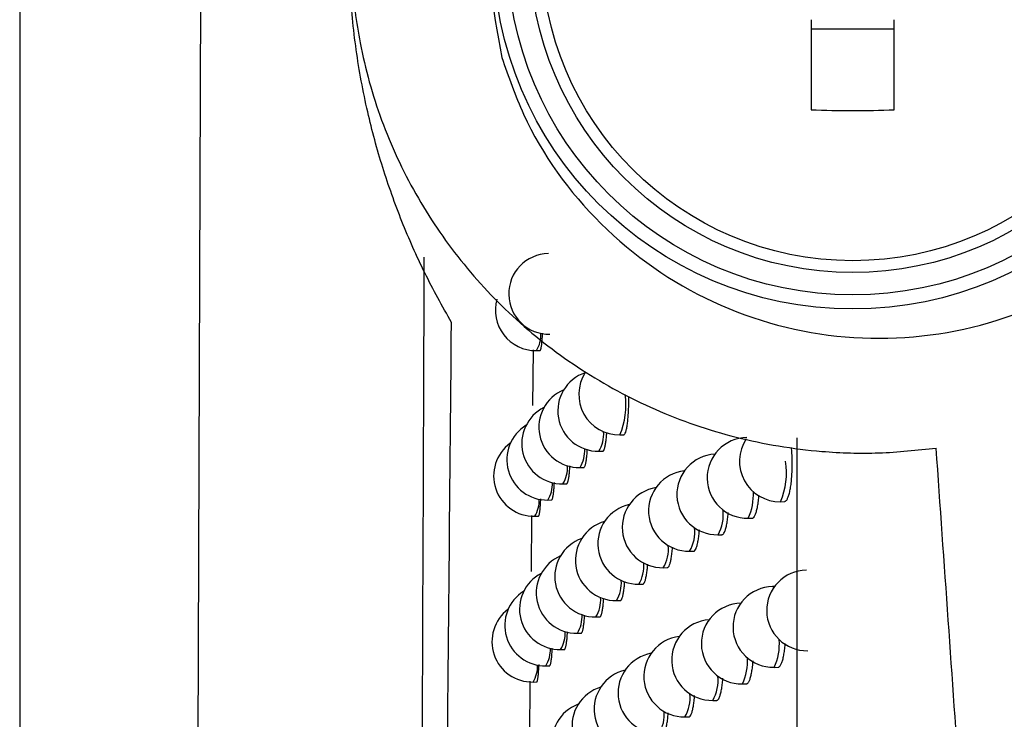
# Model space of a CAD drawing. Header units: millimetres. Extents: x -0.66 to 0.91, y -0.4 to 0.64.
# Tile 16 of 171: x -0.02133 to -0.00914, y -0.01645 to -0.00778. Entities that reach past the tile are written whole.
import ezdxf

# ---------------------------------------------------------------- set-up
doc = ezdxf.new("R2010")
doc.units = ezdxf.units.MM
doc.layers.add('FORMAT', color=7, linetype='Continuous')

msp = doc.modelspace()

# ---------------------------------------------------------------- linework, layer by layer
at = {"layer": 'FORMAT', "color": 7, "linetype": 'Continuous', "lineweight": 25}
for p, q in [((-0.021333, 0.005921), (-0.021333, -0.03088)), ((-0.01917, -0.028717), (-0.019042, 0.004297)), ((-0.011531, -0.007782), (-0.011531, -0.008898)), ((-0.010501, -0.008898), (-0.010501, -0.007782)), ((-0.011531, -0.007897), (-0.010501, -0.007897)), ((-0.014974, -0.01187), (-0.014981, -0.012562)), ((-0.014933, -0.01188), (-0.014888, -0.01188)), ((-0.013899, -0.012925), (-0.013851, -0.012924)), ((-0.011704, -0.021872), (-0.011705, -0.012961)), ((-0.014159, -0.013127), (-0.014111, -0.013127)), ((-0.014394, -0.01333), (-0.014347, -0.013329)), ((-0.014605, -0.013532), (-0.014558, -0.013531)), ((-0.014792, -0.013733), (-0.014745, -0.013732)), ((-0.011911, -0.013753), (-0.011862, -0.013752)), ((-0.014994, -0.013924), (-0.015, -0.014617)), ((-0.014954, -0.013934), (-0.014909, -0.013933)), ((-0.01231, -0.013958), (-0.012261, -0.013957)), ((-0.012684, -0.014163), (-0.012636, -0.014162)), ((-0.013035, -0.014367), (-0.012986, -0.014366)), ((-0.013361, -0.014571), (-0.013313, -0.01457)), ((-0.013663, -0.014775), (-0.013615, -0.014774)), ((-0.011985, -0.014805), (-0.012007, -0.014805)), ((-0.013942, -0.014978), (-0.013894, -0.014977)), ((-0.014196, -0.01518), (-0.014148, -0.01518)), ((-0.014426, -0.015383), (-0.014379, -0.015382)), ((-0.014633, -0.015584), (-0.014587, -0.015584)), ((-0.014816, -0.015786), (-0.01477, -0.015785)), ((-0.011989, -0.015805), (-0.01194, -0.015804)), ((-0.015013, -0.015977), (-0.01502, -0.016671)), ((-0.014975, -0.015987), (-0.01493, -0.015986)), ((-0.012381, -0.01601), (-0.012332, -0.01601)), ((-0.012749, -0.016215), (-0.0127, -0.016214)), ((-0.013093, -0.016419), (-0.013044, -0.016419))]:
    msp.add_line(p, q, dxfattribs=at)
at = {"layer": 'FORMAT', "color": 7, "linetype": 'Continuous', "lineweight": 25, "flags": 128}
msp.add_lwpolyline([(-0.012007, -0.014805), (-0.012006, -0.014805), (-0.011992, -0.014815)], dxfattribs=at)
at = {"layer": 'FORMAT', "color": 7, "linetype": 'Continuous', "lineweight": 25}
for radius in [0.0044516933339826, 0.0042778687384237, 0.004, 0.0038534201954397]:
    msp.add_circle((-0.011016, -0.006914), radius, dxfattribs=at)
for centre, radius, start, end in [((-0.011016, 0.005473), 0.0143806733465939, 267.947687, 272.052313), ((-0.014776, -0.011179), 0.0005, 91.021569, 271.021569), ((-0.014942, -0.011381), 0.0005, 164.045752, 271.021569), ((-0.01525, -0.011683), 0.0003738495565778, 328.099678, 2.119463), ((-0.014168, -0.012628), 0.0005, 108.804636, 271.021569), ((-0.013908, -0.012425), 0.0005, 147.241293, 271.021569), ((-0.014403, -0.01283), 0.0005, 112.643988, 271.021569), ((-0.014733, -0.012563), 0.0009085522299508, 336.523793, 8.735336), ((-0.014614, -0.013032), 0.0005, 116.763694, 271.021569), ((-0.0148, -0.013233), 0.0005000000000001, 121.205303, 271.021569), ((-0.014509, -0.012915), 0.0004097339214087, 328.730793, 3.957168), ((-0.014963, -0.013434), 0.0005000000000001, 126.010839, 271.021569), ((-0.012318, -0.013458), 0.0005000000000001, 91.021569, 271.021569), ((-0.011919, -0.013253), 0.0005, 146.317758, 271.021569), ((-0.014733, -0.013122), 0.0003982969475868, 328.542672, 3.395381), ((-0.012693, -0.013663), 0.0005, 93.382434, 271.021569), ((-0.012744, -0.013391), 0.000908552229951, 336.523793, 8.735336), ((-0.014935, -0.013328), 0.0003883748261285, 328.369971, 2.8905), ((-0.013044, -0.013867), 0.0005, 96.316736, 271.021569), ((-0.015115, -0.013533), 0.0003799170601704, 328.215235, 2.446362), ((-0.01337, -0.014071), 0.0005000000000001, 99.376862, 271.021569), ((-0.012932, -0.013668), 0.0006867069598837, 335.038432, 3.101177), ((-0.015271, -0.013737), 0.0003728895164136, 328.081031, 2.067081), ((-0.013672, -0.014275), 0.0005, 102.586695, 271.021569), ((-0.013105, -0.013917), 0.0004872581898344, 329.760583, 7.304785), ((-0.01395, -0.014478), 0.0005, 105.97335, 271.021569), ((-0.013438, -0.01413), 0.0004674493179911, 329.532019, 6.515019), ((-0.014205, -0.014681), 0.0005000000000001, 109.567508, 271.021569), ((-0.013748, -0.014342), 0.0004497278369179, 329.309247, 5.773541), ((-0.014435, -0.014883), 0.0005000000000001, 113.403529, 271.021569), ((-0.014036, -0.014552), 0.0004338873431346, 329.093671, 5.079559), ((-0.011581, -0.0151), 0.0005, 91.021569, 271.021569), ((-0.014642, -0.015085), 0.0005, 117.51915, 271.021569), ((-0.014301, -0.014761), 0.000419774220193, 328.887014, 4.433783), ((-0.014825, -0.015286), 0.0005000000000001, 121.954388, 271.021569), ((-0.011998, -0.015305), 0.0005, 91.021569, 271.021569), ((-0.014544, -0.014969), 0.000407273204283, 328.691261, 3.838042), ((-0.014984, -0.015487), 0.0005, 126.749157, 271.021569), ((-0.01239, -0.015511), 0.0005, 91.021569, 271.021569), ((-0.014764, -0.015176), 0.0003962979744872, 328.508613, 3.295014), ((-0.012758, -0.015715), 0.0005, 94.172846, 271.021569), ((-0.014962, -0.015381), 0.0003867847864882, 328.341426, 2.807997), ((-0.013102, -0.015919), 0.0005, 97.09758, 271.021569), ((-0.012631, -0.015509), 0.0007078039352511, 335.226645, 3.700251), ((-0.015138, -0.015586), 0.0003786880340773, 328.192143, 2.380718), ((-0.013422, -0.016123), 0.0005, 100.150184, 271.021569), ((-0.012996, -0.015723), 0.0006785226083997, 334.961877, 2.863573), ((-0.015291, -0.01579), 0.0003719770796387, 328.063214, 2.017126), ((-0.013719, -0.016327), 0.0005, 103.354274, 271.021569), ((-0.013165, -0.015972), 0.0004816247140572, 329.697631, 7.084108), ((-0.013992, -0.01653), 0.0005, 106.736595, 271.021569), ((-0.013492, -0.016184), 0.0004626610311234, 329.473622, 6.318094), ((-0.014242, -0.016732), 0.0005, 110.327303, 271.021569), ((-0.013796, -0.016395), 0.0004456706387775, 329.255584, 5.598728)]:
    msp.add_arc(centre, radius, start, end, dxfattribs=at)
for points, knots in [([(-0.0106230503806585, -0.0006604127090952), (-0.0108364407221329, -0.0006583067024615), (-0.0112652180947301, -0.0006540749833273), (-0.0119115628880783, -0.0007293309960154), (-0.0125573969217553, -0.0008671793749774), (-0.0131560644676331, -0.001062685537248), (-0.0137003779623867, -0.0012993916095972), (-0.0141926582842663, -0.0015664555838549), (-0.0146660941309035, -0.0018803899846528), (-0.0151064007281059, -0.0022332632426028), (-0.0155091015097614, -0.0026190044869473), (-0.0158740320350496, -0.0030359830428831), (-0.0162059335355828, -0.003490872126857), (-0.0164915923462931, -0.0039676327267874), (-0.0167293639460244, -0.0044581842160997), (-0.0169202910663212, -0.0049579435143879), (-0.0170692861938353, -0.0054800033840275), (-0.0172175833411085, -0.0062542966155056), (-0.0172535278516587, -0.0071304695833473), (-0.0171234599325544, -0.0081412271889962), (-0.0168739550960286, -0.0090405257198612), (-0.0164513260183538, -0.0099509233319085), (-0.0158864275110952, -0.010784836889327), (-0.0153115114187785, -0.0113962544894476), (-0.0147928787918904, -0.0118287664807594), (-0.0143745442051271, -0.0121243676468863), (-0.0139307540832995, -0.0123874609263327), (-0.0134624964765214, -0.0126162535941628), (-0.0129708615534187, -0.012808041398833), (-0.0124600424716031, -0.0129602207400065), (-0.0119333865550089, -0.0130708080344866), (-0.011342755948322, -0.0131429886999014), (-0.0106878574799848, -0.0131644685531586), (-0.0102178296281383, -0.013114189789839), (-0.0099814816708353, -0.0130889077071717)], [0, 0, 0, 0, 0.0309686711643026, 0.0622271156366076, 0.0944150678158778, 0.1269285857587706, 0.1536645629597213, 0.1805905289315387, 0.2081255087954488, 0.2358749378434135, 0.2620662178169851, 0.2884535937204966, 0.3154700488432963, 0.3427091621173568, 0.3677963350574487, 0.393074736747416, 0.4186548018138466, 0.4446534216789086, 0.5044788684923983, 0.5412078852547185, 0.5878434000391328, 0.6353099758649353, 0.6822367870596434, 0.7299454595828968, 0.7541916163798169, 0.7786357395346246, 0.8032363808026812, 0.8281989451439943, 0.8535713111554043, 0.8792840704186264, 0.9051670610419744, 0.9313987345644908, 0.9655046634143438, 1, 1, 1, 1]), ([(-0.0153623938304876, -0.0082498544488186), (-0.0154734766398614, -0.0076377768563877), (-0.0156799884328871, -0.0064998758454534), (-0.0152198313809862, -0.0048465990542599), (-0.014340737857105, -0.0034931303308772), (-0.0130385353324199, -0.0024791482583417), (-0.0114434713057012, -0.0019398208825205), (-0.0097297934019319, -0.001970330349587), (-0.0081214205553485, -0.0025878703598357), (-0.0068319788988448, -0.0037074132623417), (-0.0060098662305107, -0.0051676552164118), (-0.0057200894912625, -0.0067848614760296), (-0.0059660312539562, -0.0083896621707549), (-0.0067147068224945, -0.0098307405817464), (-0.0079022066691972, -0.0109654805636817), (-0.0094230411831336, -0.0116602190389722), (-0.0111174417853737, -0.0118093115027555), (-0.0127809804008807, -0.0113698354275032), (-0.0141844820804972, -0.0103896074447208), (-0.0150121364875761, -0.0092502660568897), (-0.0152792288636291, -0.0084873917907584), (-0.0153623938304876, -0.0082498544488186)], [0, 0, 0, 0, 0.0594337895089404, 0.1104921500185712, 0.1624443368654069, 0.2160662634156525, 0.2714243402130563, 0.3277803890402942, 0.3838914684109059, 0.4386537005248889, 0.491676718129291, 0.5433780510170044, 0.5946552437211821, 0.6464733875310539, 0.6995576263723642, 0.7541858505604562, 0.8100589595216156, 0.8663142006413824, 0.9218053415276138, 0.9756524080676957, 0.9999999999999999, 0.9999999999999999, 0.9999999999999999, 0.9999999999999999]), ([(-0.0159850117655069, -0.0115334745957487), (-0.016098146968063, -0.0113305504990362), (-0.0163250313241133, -0.0109236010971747), (-0.0166073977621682, -0.0102802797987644), (-0.0168454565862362, -0.0096138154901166), (-0.0170374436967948, -0.0089038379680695), (-0.0171761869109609, -0.0081553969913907), (-0.0172538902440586, -0.0073678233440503), (-0.0172634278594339, -0.0065670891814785), (-0.0172023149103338, -0.0057689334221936), (-0.0170731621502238, -0.0049828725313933), (-0.0168773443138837, -0.0042103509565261), (-0.0166115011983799, -0.0034473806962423), (-0.0163351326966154, -0.0028359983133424), (-0.0160889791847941, -0.0023699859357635), (-0.0159589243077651, -0.002151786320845), (-0.0158938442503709, -0.002042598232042)], [0, 0, 0, 0, 0.0696549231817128, 0.1396878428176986, 0.2108990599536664, 0.2825155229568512, 0.36110687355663, 0.4402359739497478, 0.5210677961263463, 0.6024924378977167, 0.6814355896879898, 0.7609271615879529, 0.8421664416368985, 0.924015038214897, 0.9619767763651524, 1, 1, 1, 1]), ([(-0.016325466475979, -0.0107239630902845), (-0.0163372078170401, -0.013712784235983), (-0.0163575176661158, -0.0188827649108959), (-0.016380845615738, -0.024586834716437), (-0.0163926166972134, -0.0274419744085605), (-0.0163960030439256, -0.0282509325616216), (-0.0163970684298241, -0.0285161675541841), (-0.016397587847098, -0.0286454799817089)], [0, 0, 0, 0, 0.4996956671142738, 0.8643598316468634, 0.955525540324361, 0.978316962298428, 1, 1, 1, 1]), ([(-0.016105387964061, -0.0247575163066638), (-0.0161048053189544, -0.0246913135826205), (-0.0160660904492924, -0.0202923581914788), (-0.0160252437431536, -0.0158797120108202), (-0.0159850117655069, -0.0115334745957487)], [0, 0, 0, 0, 0.0150496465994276, 0.9999999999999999, 0.9999999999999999, 0.9999999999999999, 0.9999999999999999]), ([(-0.0148875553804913, -0.0118786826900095), (-0.0148872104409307, -0.011878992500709), (-0.0148857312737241, -0.0118803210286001), (-0.0148831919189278, -0.0118766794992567), (-0.0148799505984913, -0.0118706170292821), (-0.0148767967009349, -0.0118605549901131), (-0.0148737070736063, -0.0118470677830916), (-0.0148707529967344, -0.0118301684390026), (-0.0148670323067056, -0.0118034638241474), (-0.01486363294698, -0.0117706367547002), (-0.0148606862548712, -0.0117321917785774), (-0.0148585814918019, -0.0117005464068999), (-0.0148575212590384, -0.0116762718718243), (-0.0148569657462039, -0.0116635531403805)], [0, 0, 0, 0, 0.0272023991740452, 0.1166491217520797, 0.2029833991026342, 0.289917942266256, 0.3787473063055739, 0.4682321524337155, 0.5544624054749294, 0.7298633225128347, 0.8192463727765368, 0.9052934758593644, 0.9999999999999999, 0.9999999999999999, 0.9999999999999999, 0.9999999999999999]), ([(-0.0138513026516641, -0.0129234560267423), (-0.0138506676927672, -0.0129235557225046), (-0.0138480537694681, -0.0129239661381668), (-0.0138435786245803, -0.0129209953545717), (-0.0138360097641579, -0.012912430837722), (-0.0138287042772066, -0.0128965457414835), (-0.0138218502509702, -0.0128741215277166), (-0.0138153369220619, -0.0128474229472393), (-0.0138093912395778, -0.0128145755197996), (-0.0138041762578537, -0.0127763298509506), (-0.0137994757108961, -0.0127347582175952), (-0.0137955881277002, -0.0126885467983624), (-0.0137926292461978, -0.01263881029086), (-0.0137902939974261, -0.0125870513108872), (-0.013788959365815, -0.0125326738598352), (-0.0137885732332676, -0.0124816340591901), (-0.0137887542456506, -0.0124581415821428), (-0.0137888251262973, -0.0124489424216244)], [0, 0, 0, 0, 0.0181557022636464, 0.0747412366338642, 0.1293367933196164, 0.2403829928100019, 0.2969664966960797, 0.3515591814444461, 0.4625994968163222, 0.5191799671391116, 0.5737706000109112, 0.6848066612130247, 0.7413849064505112, 0.7959748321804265, 0.907009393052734, 0.9635868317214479, 1, 1, 1, 1]), ([(-0.0141109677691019, -0.0131262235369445), (-0.0141103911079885, -0.0131263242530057), (-0.014108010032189, -0.0131267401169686), (-0.0141039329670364, -0.0131237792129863), (-0.0140970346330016, -0.0131152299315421), (-0.0140903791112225, -0.013099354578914), (-0.0140841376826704, -0.0130769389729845), (-0.0140782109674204, -0.0130502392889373), (-0.0140727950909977, -0.0130174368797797), (-0.0140680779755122, -0.0129790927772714), (-0.0140644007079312, -0.0129442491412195), (-0.01406245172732, -0.0129163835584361), (-0.0140613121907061, -0.0129000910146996)], [0, 0, 0, 0, 0.0278002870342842, 0.1147894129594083, 0.1987196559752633, 0.3694325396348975, 0.456419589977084, 0.5403352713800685, 0.7110187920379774, 0.7979910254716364, 0.8818887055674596, 1, 1, 1, 1]), ([(-0.0143465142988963, -0.0133279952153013), (-0.0143459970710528, -0.0133283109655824), (-0.0143438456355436, -0.0133296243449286), (-0.0143401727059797, -0.0133259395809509), (-0.0143355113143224, -0.0133198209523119), (-0.014330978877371, -0.0133097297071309), (-0.0143265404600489, -0.0132962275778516), (-0.0143222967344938, -0.0132793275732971), (-0.0143169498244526, -0.0132526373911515), (-0.0143120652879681, -0.0132198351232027), (-0.0143078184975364, -0.013181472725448), (-0.0143046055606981, -0.0131477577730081), (-0.0143029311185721, -0.0131211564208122), (-0.0143019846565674, -0.0131061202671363)], [0, 0, 0, 0, 0.0277892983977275, 0.1155909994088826, 0.2003094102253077, 0.2856162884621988, 0.3727795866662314, 0.4605845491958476, 0.5452734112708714, 0.7175310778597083, 0.8053065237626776, 0.8899514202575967, 1, 1, 1, 1]), ([(-0.0118619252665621, -0.013751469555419), (-0.0118610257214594, -0.0137515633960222), (-0.0118571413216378, -0.0137519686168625), (-0.0118504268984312, -0.0137490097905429), (-0.0118418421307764, -0.0137426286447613), (-0.0118334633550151, -0.0137325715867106), (-0.0118252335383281, -0.013719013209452), (-0.0118173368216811, -0.0137020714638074), (-0.0118098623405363, -0.0136820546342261), (-0.0118028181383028, -0.0136590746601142), (-0.0117961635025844, -0.0136328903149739), (-0.011790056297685, -0.0136039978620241), (-0.011782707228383, -0.0135623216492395), (-0.0117765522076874, -0.0135159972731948), (-0.0117717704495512, -0.0134661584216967), (-0.0117679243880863, -0.013414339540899), (-0.0117655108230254, -0.0133599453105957), (-0.01176460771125, -0.0133043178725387), (-0.0117647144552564, -0.0132482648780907), (-0.0117662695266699, -0.0131918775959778), (-0.0117694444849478, -0.0131369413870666), (-0.0117715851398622, -0.0131045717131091), (-0.0117734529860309, -0.0130873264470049), (-0.0117739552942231, -0.01308268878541)], [0, 0, 0, 0, 0.0135515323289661, 0.058517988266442, 0.1019534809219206, 0.1456904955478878, 0.1903787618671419, 0.2353958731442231, 0.2788262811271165, 0.3225587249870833, 0.3672445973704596, 0.4122602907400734, 0.4556334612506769, 0.5438584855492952, 0.588817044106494, 0.6321046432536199, 0.7201551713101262, 0.765024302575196, 0.8082381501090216, 0.8961359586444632, 0.940925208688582, 0.9841133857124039, 0.9999999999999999, 0.9999999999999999, 0.9999999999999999, 0.9999999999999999]), ([(-0.0091379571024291, -0.025426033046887), (-0.0093179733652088, -0.0227342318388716), (-0.0095929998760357, -0.0186217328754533), (-0.0098817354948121, -0.0145095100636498), (-0.0099814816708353, -0.0130889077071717)], [0, 0, 0, 0, 0.6545414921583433, 1, 1, 1, 1]), ([(-0.0145579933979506, -0.0135299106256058), (-0.0145575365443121, -0.0135302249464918), (-0.0145556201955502, -0.0135315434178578), (-0.0145523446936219, -0.0135278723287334), (-0.0145481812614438, -0.0135217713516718), (-0.0145441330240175, -0.0135116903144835), (-0.0145401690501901, -0.0134981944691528), (-0.0145363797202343, -0.0134812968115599), (-0.0145316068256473, -0.0134546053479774), (-0.0145272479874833, -0.0134217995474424), (-0.0145234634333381, -0.0133834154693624), (-0.0145206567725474, -0.0133504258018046), (-0.0145192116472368, -0.0133246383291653), (-0.0145184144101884, -0.0133104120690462)], [0, 0, 0, 0, 0.02765863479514, 0.1160187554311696, 0.2012835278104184, 0.2871407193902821, 0.3748671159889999, 0.4632397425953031, 0.5484547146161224, 0.7217846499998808, 0.810108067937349, 0.8952416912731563, 1, 1, 1, 1]), ([(-0.0147454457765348, -0.0137313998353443), (-0.0147450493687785, -0.0137317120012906), (-0.0147433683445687, -0.0137330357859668), (-0.0147404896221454, -0.0137293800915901), (-0.0147368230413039, -0.0137232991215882), (-0.0147332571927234, -0.0137132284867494), (-0.0147297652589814, -0.0136997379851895), (-0.014726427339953, -0.0136828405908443), (-0.014722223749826, -0.0136561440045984), (-0.0147183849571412, -0.0136233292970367), (-0.0147150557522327, -0.0135849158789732), (-0.0147126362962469, -0.0135526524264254), (-0.0147114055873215, -0.0135276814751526), (-0.014710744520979, -0.0135142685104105)], [0, 0, 0, 0, 0.0274446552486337, 0.1163830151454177, 0.2022162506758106, 0.2886460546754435, 0.3769585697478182, 0.4659221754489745, 0.5516794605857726, 0.7261153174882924, 0.8150043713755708, 0.9006309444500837, 1, 1, 1, 1]), ([(-0.0149089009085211, -0.0139324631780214), (-0.0149085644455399, -0.0139327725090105), (-0.0149071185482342, -0.0139341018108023), (-0.0149046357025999, -0.0139304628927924), (-0.014901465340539, -0.0139244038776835), (-0.0148983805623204, -0.0139143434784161), (-0.0148953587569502, -0.0139008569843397), (-0.0148924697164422, -0.0138839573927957), (-0.0148888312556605, -0.013857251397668), (-0.0148855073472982, -0.0138244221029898), (-0.0148826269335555, -0.0137859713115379), (-0.0148805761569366, -0.0137544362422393), (-0.0148795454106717, -0.0137302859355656), (-0.0148790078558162, -0.0137176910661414)], [0, 0, 0, 0, 0.0271544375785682, 0.1166919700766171, 0.2031164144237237, 0.2901417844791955, 0.379064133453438, 0.4686427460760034, 0.5549585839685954, 0.7305341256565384, 0.8200065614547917, 0.9061298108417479, 1, 1, 1, 1]), ([(-0.0122609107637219, -0.0139561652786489), (-0.0122600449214, -0.0139564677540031), (-0.0122563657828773, -0.0139577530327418), (-0.0122500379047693, -0.0139540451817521), (-0.0122419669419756, -0.0139479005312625), (-0.0122340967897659, -0.0139377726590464), (-0.012226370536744, -0.0139242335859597), (-0.0122189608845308, -0.0139072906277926), (-0.0122095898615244, -0.0138805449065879), (-0.0122009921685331, -0.013847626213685), (-0.0121934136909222, -0.0138092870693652), (-0.0121865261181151, -0.0137676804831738), (-0.0121809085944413, -0.0137211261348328), (-0.0121773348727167, -0.0136839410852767), (-0.0121764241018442, -0.0136706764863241), (-0.0121764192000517, -0.0136706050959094)], [0, 0, 0, 0, 0.0234891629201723, 0.099810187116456, 0.1735050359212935, 0.2477114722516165, 0.3235316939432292, 0.3999096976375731, 0.4736013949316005, 0.6234918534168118, 0.6998708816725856, 0.7735012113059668, 0.9232690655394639, 0.9995870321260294, 1, 1, 1, 1]), ([(-0.0126356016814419, -0.0141609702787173), (-0.0126347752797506, -0.0141612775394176), (-0.0126313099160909, -0.0141625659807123), (-0.0126253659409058, -0.0141588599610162), (-0.0126152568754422, -0.0141505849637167), (-0.0126054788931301, -0.0141345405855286), (-0.0125962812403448, -0.0141121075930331), (-0.0125897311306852, -0.0140921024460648), (-0.0125835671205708, -0.0140691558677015), (-0.012577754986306, -0.0140430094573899), (-0.0125724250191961, -0.014014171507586), (-0.0125660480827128, -0.0139724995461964), (-0.0125609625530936, -0.0139296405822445), (-0.0125582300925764, -0.0138952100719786), (-0.012557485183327, -0.013885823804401)], [0, 0, 0, 0, 0.024395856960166, 0.102299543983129, 0.1775005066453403, 0.3304571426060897, 0.4083958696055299, 0.4835978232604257, 0.5593221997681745, 0.636694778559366, 0.7146371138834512, 0.7898049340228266, 0.9426977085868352, 1, 1, 1, 1]), ([(-0.0129861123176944, -0.0143653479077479), (-0.0129853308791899, -0.0143656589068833), (-0.0129820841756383, -0.014366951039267), (-0.0129765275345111, -0.0143632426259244), (-0.0129670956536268, -0.0143549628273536), (-0.0129579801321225, -0.0143389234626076), (-0.0129494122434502, -0.0143164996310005), (-0.0129433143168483, -0.01429650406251), (-0.0129375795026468, -0.0142735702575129), (-0.012932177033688, -0.0142474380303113), (-0.0129272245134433, -0.0142186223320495), (-0.0129213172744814, -0.0141769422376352), (-0.0129169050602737, -0.0141374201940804), (-0.0129146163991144, -0.014106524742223), (-0.0129141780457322, -0.0141006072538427)], [0, 0, 0, 0, 0.0252207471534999, 0.1047866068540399, 0.1815752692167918, 0.3377612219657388, 0.417345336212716, 0.4941373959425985, 0.5714627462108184, 0.6504702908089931, 0.730059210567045, 0.8068370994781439, 0.9630029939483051, 1, 1, 1, 1]), ([(-0.013312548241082, -0.014569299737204), (-0.013311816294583, -0.0145696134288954), (-0.0133087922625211, -0.0145709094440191), (-0.0133036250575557, -0.014567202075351), (-0.0132948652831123, -0.0145589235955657), (-0.0132864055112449, -0.0145428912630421), (-0.0132784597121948, -0.0145204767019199), (-0.0132728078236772, -0.0145004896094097), (-0.0132674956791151, -0.0144775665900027), (-0.0132624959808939, -0.0144514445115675), (-0.01325791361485, -0.0144226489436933), (-0.0132524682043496, -0.0143809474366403), (-0.013248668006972, -0.014344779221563), (-0.0132467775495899, -0.0143174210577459), (-0.0132466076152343, -0.0143149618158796)], [0, 0, 0, 0, 0.0259660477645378, 0.107278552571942, 0.1857410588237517, 0.3453316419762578, 0.4266505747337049, 0.5051165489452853, 0.5841273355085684, 0.6648564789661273, 0.7461794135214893, 0.824643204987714, 0.9842370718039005, 1, 1, 1, 1]), ([(-0.0136150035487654, -0.0147728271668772), (-0.0136143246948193, -0.0147731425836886), (-0.013611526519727, -0.0147744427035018), (-0.0136067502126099, -0.0147707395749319), (-0.0135986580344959, -0.0147624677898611), (-0.0135908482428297, -0.0147464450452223), (-0.013583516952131, -0.0147240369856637), (-0.0135765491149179, -0.0146973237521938), (-0.0135701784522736, -0.0146644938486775), (-0.0135646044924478, -0.014626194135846), (-0.0135596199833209, -0.0145856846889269), (-0.0135568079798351, -0.0145514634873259), (-0.0135549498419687, -0.0145288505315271)], [0, 0, 0, 0, 0.0266496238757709, 0.1098473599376, 0.1901218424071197, 0.3533981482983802, 0.4365952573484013, 0.5168703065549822, 0.6801477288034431, 0.7633453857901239, 0.8436214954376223, 1, 1, 1, 1]), ([(-0.0138935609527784, -0.0149765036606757), (-0.0138929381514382, -0.0149766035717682), (-0.0138903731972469, -0.01497701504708), (-0.0138859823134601, -0.014974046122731), (-0.0138785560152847, -0.0149654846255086), (-0.0138713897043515, -0.0149496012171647), (-0.0138646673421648, -0.0149271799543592), (-0.0138582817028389, -0.0149004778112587), (-0.0138524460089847, -0.0148676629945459), (-0.0138473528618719, -0.0148293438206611), (-0.0138431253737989, -0.0147919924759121), (-0.01384081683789, -0.014761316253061), (-0.0138393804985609, -0.0147422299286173)], [0, 0, 0, 0, 0.0273421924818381, 0.1126064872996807, 0.1948720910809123, 0.3621986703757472, 0.4474598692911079, 0.5297194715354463, 0.6970338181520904, 0.7822887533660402, 0.8645430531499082, 1, 1, 1, 1]), ([(-0.0141482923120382, -0.0151791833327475), (-0.0141477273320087, -0.0151792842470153), (-0.0141453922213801, -0.0151797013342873), (-0.0141413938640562, -0.0151767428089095), (-0.0141346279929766, -0.0151681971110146), (-0.0141281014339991, -0.0151523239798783), (-0.0141219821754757, -0.0151299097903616), (-0.0141161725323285, -0.0151032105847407), (-0.0141108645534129, -0.015070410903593), (-0.0141062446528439, -0.0150320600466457), (-0.0141026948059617, -0.0149977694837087), (-0.014100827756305, -0.0149705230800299), (-0.0140997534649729, -0.0149548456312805)], [0, 0, 0, 0, 0.0278893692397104, 0.1152691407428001, 0.1995770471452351, 0.371058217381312, 0.4584368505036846, 0.5427277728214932, 0.7141747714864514, 0.8015362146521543, 0.8858048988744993, 1, 1, 1, 1]), ([(-0.0143792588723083, -0.0153808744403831), (-0.0143787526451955, -0.0153811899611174), (-0.0143766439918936, -0.0153825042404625), (-0.0143730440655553, -0.0153788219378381), (-0.0143684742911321, -0.0153727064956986), (-0.0143640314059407, -0.0153626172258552), (-0.0143596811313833, -0.0153491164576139), (-0.014355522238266, -0.0153322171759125), (-0.0143502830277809, -0.0153055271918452), (-0.0143454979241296, -0.0152727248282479), (-0.0143413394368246, -0.0152343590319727), (-0.014338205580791, -0.0152007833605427), (-0.0143365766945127, -0.0151743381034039), (-0.0143356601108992, -0.0151594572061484)], [0, 0, 0, 0, 0.0277709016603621, 0.115677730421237, 0.2004990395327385, 0.2859095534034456, 0.3731788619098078, 0.4610906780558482, 0.5458794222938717, 0.7183405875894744, 0.8062199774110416, 0.890958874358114, 1, 1, 1, 1]), ([(-0.0145865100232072, -0.0155827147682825), (-0.0145860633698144, -0.0155830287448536), (-0.0145841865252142, -0.0155843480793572), (-0.0145809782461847, -0.0155806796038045), (-0.0145768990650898, -0.0155745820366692), (-0.0145729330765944, -0.0155645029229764), (-0.01456904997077, -0.0155510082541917), (-0.0145653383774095, -0.015534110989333), (-0.0145606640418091, -0.0155074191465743), (-0.0145563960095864, -0.0154746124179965), (-0.0145526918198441, -0.0154362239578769), (-0.014549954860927, -0.0154033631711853), (-0.0145485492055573, -0.0153777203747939), (-0.0145477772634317, -0.0153636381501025)], [0, 0, 0, 0, 0.0276265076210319, 0.1160870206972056, 0.2014506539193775, 0.2874074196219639, 0.3752357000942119, 0.4637110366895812, 0.5490212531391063, 0.7225453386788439, 0.8109680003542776, 0.8961895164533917, 1, 1, 1, 1]), ([(-0.0147700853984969, -0.0157841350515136), (-0.0147696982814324, -0.0157844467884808), (-0.0147680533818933, -0.0157857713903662), (-0.0147652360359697, -0.0157821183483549), (-0.0147616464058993, -0.0157760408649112), (-0.0147581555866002, -0.0157659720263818), (-0.0147547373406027, -0.0157524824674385), (-0.0147514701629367, -0.0157355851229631), (-0.0147473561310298, -0.0157088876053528), (-0.0147435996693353, -0.0156760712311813), (-0.0147403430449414, -0.0156376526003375), (-0.0147379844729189, -0.0156055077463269), (-0.014736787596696, -0.0155806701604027), (-0.0147361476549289, -0.0155673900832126)], [0, 0, 0, 0, 0.0274025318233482, 0.1164361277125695, 0.2023636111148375, 0.2888883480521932, 0.3772980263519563, 0.4663595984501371, 0.5522069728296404, 0.7268265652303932, 0.8158096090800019, 0.9015176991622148, 0.9999999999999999, 0.9999999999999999, 0.9999999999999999, 0.9999999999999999]), ([(-0.0119400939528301, -0.0158035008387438), (-0.0119392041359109, -0.0158037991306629), (-0.0119353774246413, -0.0158050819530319), (-0.0119287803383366, -0.0158013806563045), (-0.0119203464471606, -0.0157952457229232), (-0.0119121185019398, -0.0157851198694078), (-0.0119040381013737, -0.0157715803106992), (-0.0118962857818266, -0.0157546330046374), (-0.0118864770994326, -0.0157278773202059), (-0.0118774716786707, -0.0156949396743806), (-0.0118695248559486, -0.0156565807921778), (-0.0118623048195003, -0.0156149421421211), (-0.0118563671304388, -0.0155684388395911), (-0.0118524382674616, -0.0155288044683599), (-0.0118513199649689, -0.0155130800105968), (-0.0118511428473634, -0.0155105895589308)], [0, 0, 0, 0, 0.0228114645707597, 0.0981020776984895, 0.1708204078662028, 0.2440435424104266, 0.318859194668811, 0.3942253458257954, 0.4669366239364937, 0.6148342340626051, 0.6901988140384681, 0.7628253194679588, 0.9105533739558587, 0.9858333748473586, 1, 1, 1, 1]), ([(-0.0123320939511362, -0.0160086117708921), (-0.0123312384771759, -0.0160089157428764), (-0.0123276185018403, -0.016010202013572), (-0.0123213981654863, -0.0160064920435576), (-0.0123134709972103, -0.016000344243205), (-0.0123057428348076, -0.0159902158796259), (-0.0122981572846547, -0.0159766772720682), (-0.0122908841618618, -0.0159597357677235), (-0.0122816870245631, -0.0159329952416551), (-0.0122732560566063, -0.0159000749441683), (-0.0122658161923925, -0.0158617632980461), (-0.0122590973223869, -0.015820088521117), (-0.0122534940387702, -0.015774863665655), (-0.0122504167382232, -0.0157379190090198), (-0.0122494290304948, -0.0157260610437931)], [0, 0, 0, 0, 0.0237565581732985, 0.1005269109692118, 0.1746487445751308, 0.2492851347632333, 0.3255446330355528, 0.4023651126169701, 0.4764848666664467, 0.6272455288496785, 0.7040676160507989, 0.778134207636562, 0.9287887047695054, 1, 1, 1, 1]), ([(-0.0149300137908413, -0.0159851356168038), (-0.0149296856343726, -0.0159854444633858), (-0.0149282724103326, -0.0159867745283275), (-0.0149258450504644, -0.0159831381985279), (-0.0149227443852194, -0.0159770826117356), (-0.0149197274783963, -0.0159670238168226), (-0.0149167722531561, -0.0159535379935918), (-0.0149139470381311, -0.0159366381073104), (-0.0149103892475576, -0.0159099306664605), (-0.0149071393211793, -0.0158770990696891), (-0.0149043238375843, -0.0158386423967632), (-0.0149023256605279, -0.0158072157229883), (-0.0149013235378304, -0.0157831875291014), (-0.014900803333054, -0.0157707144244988)], [0, 0, 0, 0, 0.0271058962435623, 0.1167330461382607, 0.2032465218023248, 0.2903615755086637, 0.3793757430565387, 0.4690469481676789, 0.5554471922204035, 0.7311949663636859, 0.8207555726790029, 0.9069537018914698, 1, 1, 1, 1]), ([(-0.0127001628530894, -0.0162132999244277), (-0.0126993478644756, -0.016213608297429), (-0.012695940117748, -0.0162148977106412), (-0.0126900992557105, -0.0162111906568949), (-0.0126801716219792, -0.0162029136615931), (-0.0126705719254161, -0.0161868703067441), (-0.0126615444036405, -0.0161644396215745), (-0.0126551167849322, -0.0161444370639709), (-0.01264906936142, -0.0161214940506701), (-0.0126433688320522, -0.016095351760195), (-0.0126381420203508, -0.016066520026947), (-0.0126318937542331, -0.0160248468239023), (-0.0126269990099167, -0.0159829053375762), (-0.0126243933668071, -0.0159494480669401), (-0.0126237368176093, -0.0159410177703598)], [0, 0, 0, 0, 0.0246291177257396, 0.1029827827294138, 0.1786130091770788, 0.3324427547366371, 0.4108263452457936, 0.4864581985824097, 0.5626154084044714, 0.6404299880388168, 0.7188174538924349, 0.7944211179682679, 0.9481998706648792, 1, 1, 1, 1]), ([(-0.0130444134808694, -0.0164175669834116), (-0.0130436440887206, -0.0164178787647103), (-0.0130404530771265, -0.0164191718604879), (-0.0130349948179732, -0.0164154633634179), (-0.0130257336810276, -0.0164071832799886), (-0.0130167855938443, -0.0163911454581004), (-0.0130083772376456, -0.0163687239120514), (-0.0130023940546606, -0.0163487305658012), (-0.0129967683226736, -0.0163257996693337), (-0.0129914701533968, -0.0162996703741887), (-0.0129866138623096, -0.0162708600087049), (-0.0129808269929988, -0.016229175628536), (-0.0129765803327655, -0.0161905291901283), (-0.0129744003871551, -0.0161605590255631), (-0.0129740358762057, -0.0161555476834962)], [0, 0, 0, 0, 0.0254221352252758, 0.1054369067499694, 0.1826552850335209, 0.3397152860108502, 0.4197447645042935, 0.496966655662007, 0.5747247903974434, 0.6541743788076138, 0.7342085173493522, 0.8114199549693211, 0.9684673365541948, 1, 1, 1, 1]), ([(-0.0133649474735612, -0.0166214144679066), (-0.0133642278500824, -0.0166217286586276), (-0.0133612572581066, -0.0166230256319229), (-0.0133561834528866, -0.0166193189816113), (-0.0133475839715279, -0.0166110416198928), (-0.0133392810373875, -0.0165950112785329), (-0.0133314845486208, -0.0165725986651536), (-0.0133259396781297, -0.01655261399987), (-0.0133207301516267, -0.016529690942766), (-0.0133158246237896, -0.0165035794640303), (-0.0133113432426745, -0.0164747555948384), (-0.0133073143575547, -0.0164436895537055), (-0.0133038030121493, -0.0164102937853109), (-0.0133015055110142, -0.0163854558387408), (-0.0133005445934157, -0.0163712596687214), (-0.0133004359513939, -0.0163696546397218)], [0, 0, 0, 0, 0.0261343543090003, 0.1078821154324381, 0.1867624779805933, 0.3472030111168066, 0.4289550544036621, 0.5078384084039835, 0.5872694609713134, 0.6684279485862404, 0.7501833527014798, 0.8290660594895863, 0.9084965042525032, 0.9896545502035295, 1, 1, 1, 1])]:
    msp.add_open_spline(points, degree=3, knots=knots, dxfattribs=at)

doc.saveas('drawing.dxf')
